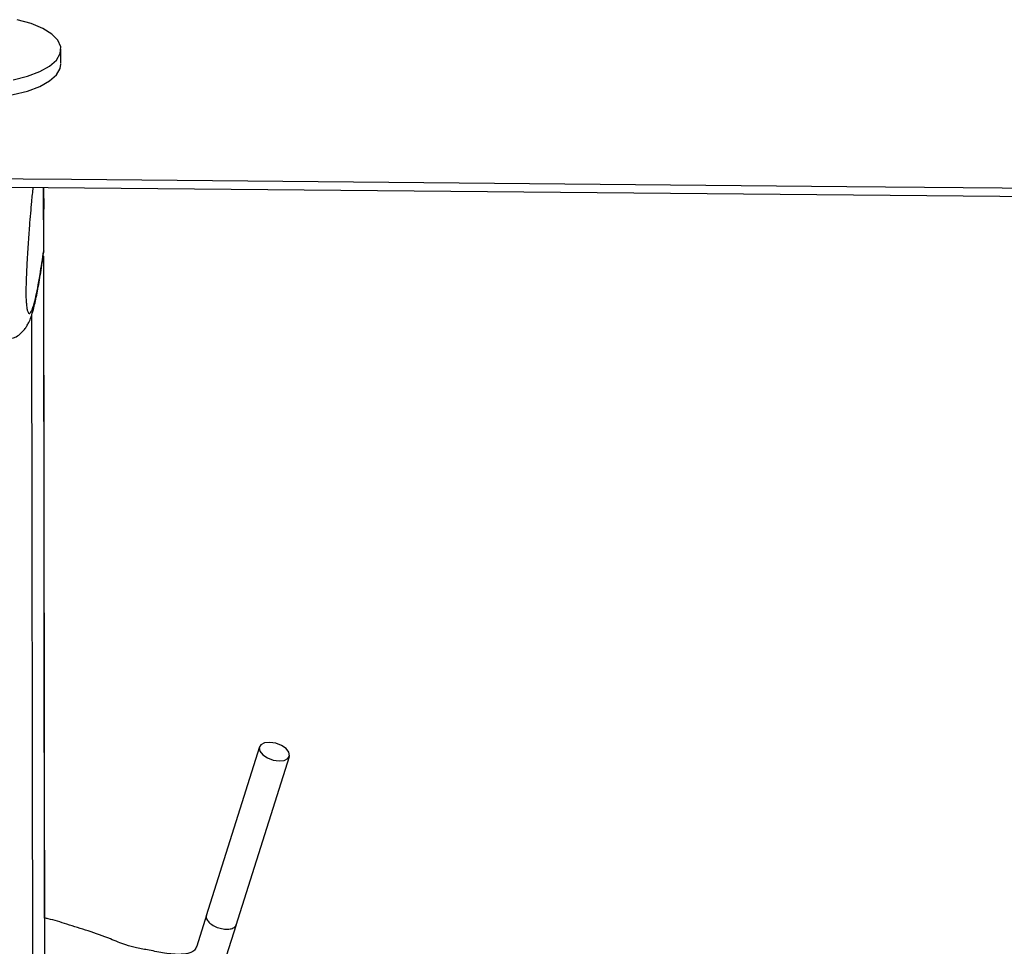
# Model space of a CAD drawing. Header units: millimetres. Extents: x 36407 to 443956, y 20230 to 409263.
# Tile 28 of 79: x 167905 to 173240, y 147983 to 153007. Entities that reach past the tile are written whole.
import ezdxf

# ---------------------------------------------------------------- set-up
doc = ezdxf.new("R2010")
doc.units = ezdxf.units.MM
doc.header["$LTSCALE"] = 50
doc.layers.add('COMPONENT_GEOMETRY', color=7, linetype='Continuous')
doc.styles.add('SLDTEXTSTYLE0', font='TXT', dxfattribs={"width": 0.75})
doc.dimstyles.new('SLDDIMSTYLE0', dxfattribs={"dimtxt": 2500, "dimasz": 165.1, "dimexe": 0, "dimexo": 0.0625, "dimgap": 625, "dimtad": 0, "dimtih": 1, "dimtoh": 1, "dimdec": 0, "dimrnd": 1e-09, "dimzin": 12, "dimdsep": 46, "dimtxsty": 'SLDTEXTSTYLE0', "dimsah": 1, "dimcen": 0.09, "dimadec": 0, "dimazin": 3, "dimtfac": 1, "dimtdec": 0, "dimtofl": 0, "dimtmove": 0, "dimatfit": 3, "dimfxl": 1, "dimfrac": 2, "dimtolj": 1, "dimtzin": 12, "dimarcsym": 0})

# ---------------------------------------------------------------- blocks, each defined once
blk = doc.blocks.new('_D_7')
at = {"layer": 'COMPONENT_GEOMETRY', "color": 7}
for p, q in [((239589.9, 151445.9), (252465.4, 151445.9)), ((252306.7, 151445.9), (252306.7, 95607.5)), ((247304.9, 95099.7), (246543.2, 95099.7)), ((246543.2, 95099.7), (246543.2, 91131)), ((257308.4, 95099.7), (258070.1, 95099.7)), ((258070.1, 95099.7), (258070.1, 91131)), ((246543.2, 91131), (247304.9, 91131)), ((258070.1, 91131), (257308.4, 91131)), ((252306.7, 31552.1), (252306.7, 87390.5)), ((112044.9, 31552.1), (252465.4, 31552.1))]:
    blk.add_line(p, q, dxfattribs=at)
for points in [[(252306.7, 151445.9), (252281.3, 151280.8), (252332.1, 151280.8)], [(252306.7, 31552.1), (252332.1, 31717.2), (252281.3, 31717.2)]]:
    blk.add_solid(points, dxfattribs=at)
at = {"layer": 'COMPONENT_GEOMETRY', "color": 7, "char_height": 2500, "attachment_point": 1, "style": 'SLDTEXTSTYLE0'}
for s, insert in [('7\'10.4"', (247304.9, 94353.6)), ('2398', (248612.2, 90613.2))]:
    blk.add_mtext(s, dxfattribs=dict(at, insert=insert))

msp = doc.modelspace()

# ---------------------------------------------------------------- linework, layer by layer
at = {"color": 7, "linetype": 'Continuous', "lineweight": 25}
for p, q in [((168128.79, 152769.59), (168128.69, 152846.37)), ((168035.1, 151793.03), (168034.69, 152097.02)), ((168035.15, 151753.87), (168034.69, 152097.02)), ((168035.11, 151784.65), (168034.69, 152097.02)), ((168035.21, 151743.13), (168034.73, 152097.02)), ((168035.26, 151743.13), (168034.79, 152097.02)), ((168034.82, 152097.02), (168034.98, 151981.49)), ((168034.98, 151981.49), (168034.95, 151978.67)), ((168035.03, 151942.58), (168034.98, 151981.49)), ((168035.02, 151942.4), (168034.98, 151973.17)), ((168035.03, 151942.58), (168035.02, 151942.4)), ((168035.15, 151753.7), (168035.11, 151784.65)), ((168035.15, 151753.7), (168031.29, 151732.93)), ((168035.15, 151753.87), (168035.15, 151753.7)), ((168043.95, 145262.33), (168035.23, 151725.21)), ((168040.1, 148135.63), (168035.28, 151725.21)), ((169204.19, 149063.46), (168915.95, 148148.04)), ((169078.11, 148096.99), (169366.34, 149012.4)), ((168917.02, 148151.39), (168863.98, 147982.94)), ((169026.1, 147931.86), (169079.14, 148100.3))]:
    msp.add_line(p, q, dxfattribs=at)
at = {"color": 8, "linetype": 'Continuous', "lineweight": 25}
for p, q in [((168035.2, 151743.13), (168034.72, 152097.02)), ((168035.26, 151743.13), (168034.79, 152097.02)), ((168034.98, 151981.49), (168034.82, 152097.02)), ((168034.96, 151973.55), (168034.98, 151973.17)), ((168034.98, 151973.17), (168034.97, 151981.49)), ((168045.06, 144426.49), (168035.23, 151725.21)), ((168040.1, 148135.63), (168035.28, 151725.21)), ((167980.94, 144306.59), (167971.37, 151409.81))]:
    msp.add_line(p, q, dxfattribs=at)
at = {"color": 7, "linetype": 'Continuous', "lineweight": 25, "flags": 128}
for points in [[(167869.17, 152680.69), (167947.1, 152700.1), (168013.96, 152725.11), (168067.16, 152754.76), (168104.67, 152787.91), (168125.03, 152823.27), (168127.48, 152859.5), (168111.91, 152895.2), (168078.92, 152929), (168029.78, 152959.6), (167966.39, 152985.82), (167891.16, 153006.66)], [(167205.57, 152715.82), (167238.56, 152682.02), (167287.7, 152651.42), (167351.09, 152625.2), (167426.32, 152604.36), (167510.47, 152589.7), (167600.33, 152581.8), (167692.44, 152580.94), (167783.24, 152587.17), (167869.27, 152600.24), (167947.21, 152619.65), (168014.07, 152644.67), (168067.27, 152674.31), (168104.77, 152707.46), (168125.14, 152742.82), (168128.79, 152765.92)], [(167659.55, 152146.33), (168184.84, 152141.5), (170286.02, 152122.16), (172387.21, 152102.84), (174488.39, 152083.53), (178690.75, 152044.96), (180791.93, 152025.69), (182893.11, 152006.43), (184994.3, 151987.19), (187095.48, 151967.96), (189196.67, 151948.75), (191297.85, 151929.55), (193399.03, 151910.36), (195500.21, 151891.19), (197601.39, 151872.02), (199702.58, 151852.88), (201803.76, 151833.74), (203904.95, 151814.62), (206006.13, 151795.51)], [(167659.53, 152100.47), (179167.47, 151994.71), (182301.79, 151965.98), (183868.95, 151951.62), (187003.27, 151922.93), (188570.42, 151908.6), (191704.74, 151879.95), (193271.9, 151865.64), (196406.22, 151837.04), (197973.38, 151822.75), (199540.54, 151808.46), (201891.28, 151787.05), (204242.01, 151765.66), (204767.31, 151760.88)], [(169338.31, 148990.34), (169358.31, 149000.36), (169367.2, 149016.1), (169363.62, 149035.16), (169348.1, 149054.65), (169323.01, 149071.59), (169292.2, 149083.4), (169260.31, 149088.3), (169232.23, 149085.52), (169212.22, 149075.5), (169203.34, 149059.76), (169206.92, 149040.7), (169222.44, 149021.22), (169247.52, 149004.28), (169278.34, 148992.46), (169310.23, 148987.57), (169338.31, 148990.34)]]:
    msp.add_lwpolyline(points, dxfattribs=at)
at = {"color": 7, "linetype": 'Continuous', "lineweight": 25}
for points, knots in [([(167976.44, 152097.56), (167973.9, 152072.34), (167967.5, 152008.77), (167958.75, 151905.29), (167950.25, 151789.52), (167944.16, 151689.96), (167940.36, 151606.17), (167938.83, 151552.48), (167938.63, 151525.51), (167938.92, 151504.42), (167939.76, 151481.17), (167941.04, 151470.22), (167941.8, 151463.69)], [0, 0, 0, 0, 0.1513368, 0.3815496, 0.5383018, 0.6979741, 0.8027311, 0.8517085, 0.8844439, 0.8981861, 0.9393432, 1, 1, 1, 1]), ([(167866.03, 151279.52), (167872.77, 151282.14), (167891.14, 151289.28), (167913.33, 151307.62), (167932.25, 151328.15), (167944.79, 151346.91), (167957.07, 151369.62), (167968.54, 151398.44), (167982.28, 151443.83), (167997.49, 151511.36), (168014.71, 151607.1), (168026.84, 151683.06), (168033.16, 151727.73), (168033.84, 151732.47)], [0, 0, 0, 0, 0.01874284, 0.05105415, 0.08396675, 0.12041114, 0.16618717, 0.24937333, 0.36208899, 0.55990176, 0.76739659, 0.97526829, 1, 1, 1, 1]), ([(168863.98, 147982.94), (168861.12, 147975.61), (168856.99, 147965.03), (168842.59, 147953.67), (168820.02, 147943.62), (168767.99, 147936.28), (168692.45, 147944), (168611.26, 147961.22), (168540.75, 147972.71), (168469.96, 147992.11), (168385.93, 148027.58), (168278.73, 148066.63), (168164.71, 148100.1), (168086.01, 148127.11), (168046.57, 148134.43), (168040.07, 148135.64)], [0, 0, 0, 0, 0.0454236, 0.0655269, 0.0878549, 0.1442874, 0.2461744, 0.3398868, 0.4171833, 0.4853127, 0.5847469, 0.725048, 0.8589206, 0.9767415, 1, 1, 1, 1])]:
    msp.add_open_spline(points, degree=3, knots=knots, dxfattribs=at)
at = {"color": 8, "linetype": 'Continuous', "lineweight": 25}
for points, knots in [([(167941.8, 151463.69), (167942.26, 151458.2), (167943.85, 151439.17), (167949.75, 151418.11), (167959.25, 151408.57), (167973.56, 151433.5), (167992.24, 151497.86), (168013.46, 151606.02), (168028.59, 151709.15), (168035.15, 151753.87)], [0, 0, 0, 0, 0.0218302, 0.0756193, 0.2129039, 0.34567, 0.5331635, 0.7975692, 1, 1, 1, 1]), ([(168918.02, 148150.98), (168917.32, 148149.9), (168913.35, 148143.68), (168918.35, 148128.45), (168933.43, 148108.76), (168959.4, 148091.3), (168990.94, 148079.2), (169023.75, 148074.14), (169052.26, 148077.09), (169072.4, 148086.3), (169076.38, 148096.29), (169078.14, 148100.7)], [0, 0, 0, 0, 0.0262938, 0.1512993, 0.2762945, 0.4013041, 0.5262797, 0.6512807, 0.7763077, 0.9013147, 1, 1, 1, 1])]:
    msp.add_open_spline(points, degree=3, knots=knots, dxfattribs=at)

# ---------------------------------------------------------------- dimensions: what is measured, and where the dimension line sits
at = {"layer": 'COMPONENT_GEOMETRY', "color": 7}
dim = msp.add_linear_dim(base=(252306.67, 31552.15), p1=(239526.37, 151445.89), p2=(111981.45, 31552.15), angle=90, dimstyle='SLDDIMSTYLE0', dxfattribs=at)
dim.commit()
dim.dimension.update_dxf_attribs({"geometry": '_D_7', "text_midpoint": (252306.67, 91499.02), "dimtype": 160})

doc.saveas('drawing.dxf')
